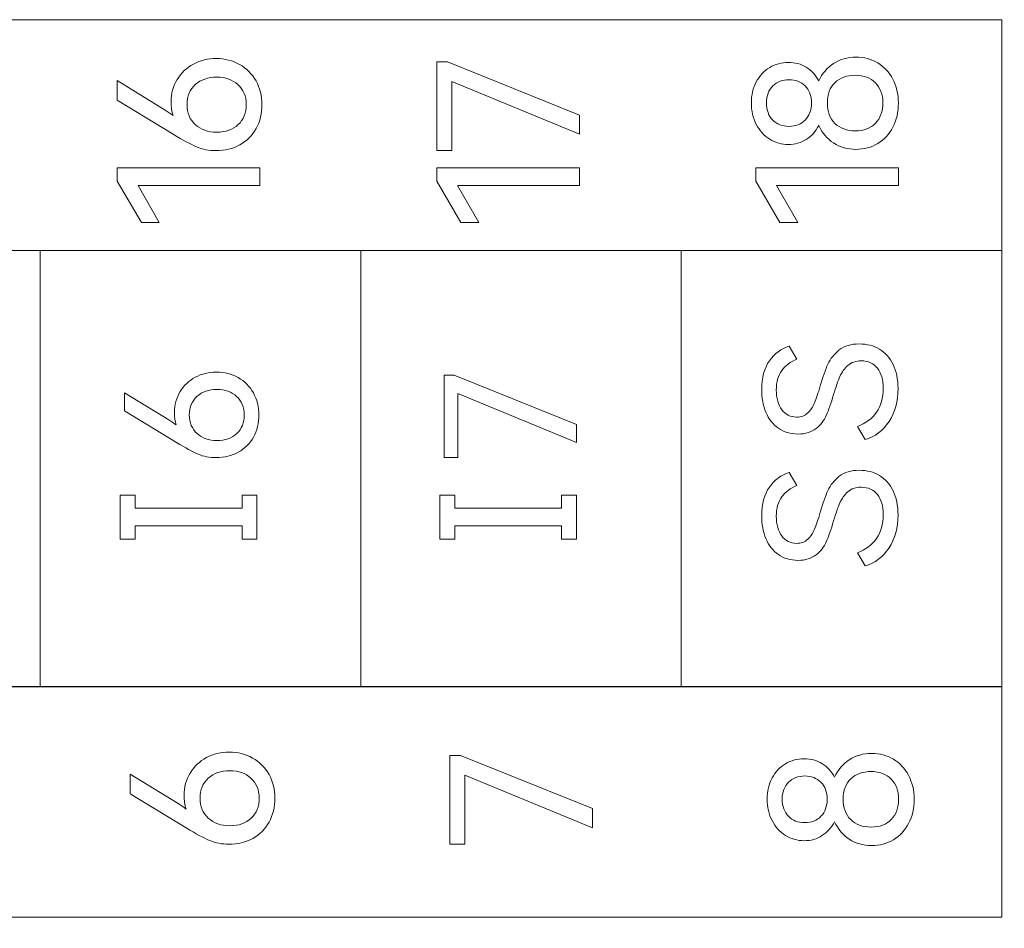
# Model space of a CAD drawing. Header units: millimetres. Extents: x 0 to 427, y 0 to 299.
# Tile 20 of 37: x 160 to 173, y 129 to 140. Entities that reach past the tile are written whole.
import ezdxf

# ---------------------------------------------------------------- set-up
doc = ezdxf.new("R2010")
doc.units = ezdxf.units.MM
doc.header["$LTSCALE"] = 23.1
doc.header["$MEASUREMENT"] = 0
doc.header["$PDSIZE"] = -5
doc.layers.add('IQC尺寸', color=3, linetype='Continuous', lineweight=18)
doc.layers.add('layer 1', color=7, linetype='Continuous')
doc.dimstyles.new('+-0.05', dxfattribs={"dimtxt": 2, "dimasz": 2, "dimexe": 1.25, "dimexo": 0.625, "dimtad": 1, "dimdsep": 46, "dimtxsty": 'Standard', "dimcen": 1.5, "dimdle": 4, "dimadec": 0, "dimazin": 0, "dimtol": 1, "dimtp": 0.05, "dimtm": 0.05, "dimtfac": 1, "dimtmove": 0, "dimatfit": 3, "dimfxl": 1, "dimtolj": 1, "dimarcsym": 0})

# ---------------------------------------------------------------- blocks, each defined once
blk = doc.blocks.new('*D34')
at = {"layer": 'Defpoints', "color": 0}
for p in [(195.984, 164.078), (89.983, 110.187), (195.984, 91.102)]:
    blk.add_point(p, dxfattribs=at)
at = {"layer": 'IQC尺寸', "color": 0, "lineweight": -2}
for p, q in [((195.984, 163.453), (195.984, 89.852)), ((89.983, 109.562), (89.983, 89.852)), ((91.983, 91.102), (193.984, 91.102))]:
    blk.add_line(p, q, dxfattribs=at)
at = {"layer": 'IQC尺寸', "color": 0}
for points in [[(91.983, 91.435), (91.983, 90.768), (89.983, 91.102)], [(193.984, 90.768), (193.984, 91.435), (195.984, 91.102)]]:
    blk.add_solid(points, dxfattribs=at)
at = {"layer": 'IQC尺寸', "color": 0, "insert": (142.984, 92.757), "char_height": 2, "attachment_point": 5}
blk.add_mtext('\\A1;106%%p0.2', dxfattribs=at)

msp = doc.modelspace()

# ---------------------------------------------------------------- linework, layer by layer
at = {"layer": 'layer 1', "lineweight": 9}
for points, knots in [([(135.941, 137.406), (135.941, 137.406), (135.941, 140.338), (135.941, 140.338), (135.941, 140.338), (135.941, 140.338), (172.574, 140.338), (172.574, 140.338), (172.574, 140.338), (172.574, 140.338), (172.574, 137.406), (172.574, 137.406), (172.574, 137.406), (172.574, 137.406), (135.941, 137.406), (135.941, 137.406)], [0, 0, 0, 0, 0.25, 0.25, 0.25, 0.25, 0.5, 0.5, 0.5, 0.5, 0.75, 0.75, 0.75, 0.75, 1, 1, 1, 1]), ([(162.025, 139.292), (162.025, 139.399), (162.051, 139.495), (162.102, 139.579), (162.102, 139.579), (162.152, 139.662), (162.222, 139.729), (162.309, 139.775), (162.309, 139.775), (162.396, 139.822), (162.493, 139.845), (162.598, 139.845), (162.598, 139.845), (162.707, 139.845), (162.805, 139.82), (162.894, 139.77), (162.894, 139.77), (162.983, 139.72), (163.053, 139.649), (163.103, 139.56), (163.103, 139.56), (163.153, 139.471), (163.178, 139.371), (163.178, 139.26), (163.178, 139.26), (163.178, 139.147), (163.154, 139.045), (163.104, 138.956), (163.104, 138.956), (163.055, 138.868), (162.986, 138.798), (162.897, 138.749), (162.897, 138.749), (162.808, 138.7), (162.707, 138.675), (162.593, 138.675), (162.593, 138.675), (162.504, 138.675), (162.422, 138.691), (162.347, 138.723), (162.347, 138.723), (162.272, 138.755), (162.174, 138.808), (162.052, 138.882), (162.052, 138.882), (162.052, 138.882), (161.341, 139.315), (161.341, 139.315), (161.341, 139.315), (161.341, 139.315), (161.341, 139.564), (161.341, 139.564), (161.341, 139.564), (161.341, 139.564), (161.948, 139.191), (161.948, 139.191), (161.948, 139.191), (161.984, 139.169), (162.018, 139.145), (162.05, 139.122), (162.05, 139.122), (162.033, 139.173), (162.025, 139.23), (162.025, 139.292)], [0, 0, 0, 0, 0.0625, 0.0625, 0.0625, 0.0625, 0.125, 0.125, 0.125, 0.125, 0.1875, 0.1875, 0.1875, 0.1875, 0.25, 0.25, 0.25, 0.25, 0.3125, 0.3125, 0.3125, 0.3125, 0.375, 0.375, 0.375, 0.375, 0.4375, 0.4375, 0.4375, 0.4375, 0.5, 0.5, 0.5, 0.5, 0.5625, 0.5625, 0.5625, 0.5625, 0.625, 0.625, 0.625, 0.625, 0.6875, 0.6875, 0.6875, 0.6875, 0.75, 0.75, 0.75, 0.75, 0.8125, 0.8125, 0.8125, 0.8125, 0.875, 0.875, 0.875, 0.875, 0.9375, 0.9375, 0.9375, 0.9375, 1, 1, 1, 1]), ([(165.589, 139.554), (165.589, 139.554), (165.589, 138.677), (165.589, 138.677), (165.589, 138.677), (165.589, 138.677), (165.399, 138.677), (165.399, 138.677), (165.399, 138.677), (165.399, 138.677), (165.399, 139.803), (165.399, 139.803), (165.399, 139.803), (165.399, 139.803), (165.535, 139.803), (165.535, 139.803), (165.535, 139.803), (165.535, 139.803), (167.209, 139.127), (167.209, 139.127), (167.209, 139.127), (167.209, 139.127), (167.209, 138.885), (167.209, 138.885), (167.209, 138.885), (167.209, 138.885), (165.589, 139.554), (165.589, 139.554)], [0, 0, 0, 0, 0.142857, 0.142857, 0.142857, 0.142857, 0.285714, 0.285714, 0.285714, 0.285714, 0.428571, 0.428571, 0.428571, 0.428571, 0.571429, 0.571429, 0.571429, 0.571429, 0.714286, 0.714286, 0.714286, 0.714286, 0.857143, 0.857143, 0.857143, 0.857143, 1, 1, 1, 1]), ([(170.249, 139.561), (170.291, 139.655), (170.354, 139.728), (170.436, 139.782), (170.436, 139.782), (170.519, 139.835), (170.613, 139.862), (170.72, 139.862), (170.72, 139.862), (170.822, 139.862), (170.914, 139.838), (170.996, 139.789), (170.996, 139.789), (171.077, 139.741), (171.141, 139.672), (171.188, 139.584), (171.188, 139.584), (171.235, 139.496), (171.259, 139.395), (171.259, 139.282), (171.259, 139.282), (171.259, 139.165), (171.236, 139.062), (171.189, 138.973), (171.189, 138.973), (171.143, 138.884), (171.079, 138.815), (170.997, 138.766), (170.997, 138.766), (170.915, 138.716), (170.822, 138.691), (170.72, 138.691), (170.72, 138.691), (170.613, 138.691), (170.519, 138.718), (170.436, 138.772), (170.436, 138.772), (170.354, 138.825), (170.291, 138.9), (170.249, 138.995), (170.249, 138.995), (170.209, 138.919), (170.156, 138.86), (170.089, 138.817), (170.089, 138.817), (170.023, 138.775), (169.947, 138.753), (169.863, 138.753), (169.863, 138.753), (169.778, 138.753), (169.699, 138.775), (169.626, 138.82), (169.626, 138.82), (169.554, 138.864), (169.497, 138.927), (169.455, 139.008), (169.455, 139.008), (169.413, 139.088), (169.392, 139.18), (169.392, 139.282), (169.392, 139.282), (169.392, 139.382), (169.413, 139.471), (169.455, 139.55), (169.455, 139.55), (169.497, 139.628), (169.553, 139.688), (169.625, 139.731), (169.625, 139.731), (169.697, 139.774), (169.776, 139.795), (169.863, 139.795), (169.863, 139.795), (169.947, 139.795), (170.023, 139.775), (170.089, 139.734), (170.089, 139.734), (170.156, 139.692), (170.209, 139.635), (170.249, 139.561)], [0, 0, 0, 0, 0.05, 0.05, 0.05, 0.05, 0.1, 0.1, 0.1, 0.1, 0.15, 0.15, 0.15, 0.15, 0.2, 0.2, 0.2, 0.2, 0.25, 0.25, 0.25, 0.25, 0.3, 0.3, 0.3, 0.3, 0.35, 0.35, 0.35, 0.35, 0.4, 0.4, 0.4, 0.4, 0.45, 0.45, 0.45, 0.45, 0.5, 0.5, 0.5, 0.5, 0.55, 0.55, 0.55, 0.55, 0.6, 0.6, 0.6, 0.6, 0.65, 0.65, 0.65, 0.65, 0.7, 0.7, 0.7, 0.7, 0.75, 0.75, 0.75, 0.75, 0.8, 0.8, 0.8, 0.8, 0.85, 0.85, 0.85, 0.85, 0.9, 0.9, 0.9, 0.9, 0.95, 0.95, 0.95, 0.95, 1, 1, 1, 1]), ([(162.978, 139.26), (162.978, 139.366), (162.943, 139.45), (162.874, 139.513), (162.874, 139.513), (162.806, 139.576), (162.716, 139.608), (162.605, 139.608), (162.605, 139.608), (162.493, 139.608), (162.402, 139.577), (162.332, 139.515), (162.332, 139.515), (162.263, 139.453), (162.227, 139.367), (162.227, 139.26), (162.227, 139.26), (162.227, 139.153), (162.262, 139.068), (162.332, 139.005), (162.332, 139.005), (162.402, 138.941), (162.493, 138.91), (162.605, 138.91), (162.605, 138.91), (162.717, 138.91), (162.808, 138.942), (162.876, 139.005), (162.876, 139.005), (162.944, 139.068), (162.978, 139.153), (162.978, 139.26)], [0, 0, 0, 0, 0.125, 0.125, 0.125, 0.125, 0.25, 0.25, 0.25, 0.25, 0.375, 0.375, 0.375, 0.375, 0.5, 0.5, 0.5, 0.5, 0.625, 0.625, 0.625, 0.625, 0.75, 0.75, 0.75, 0.75, 0.875, 0.875, 0.875, 0.875, 1, 1, 1, 1]), ([(169.584, 139.282), (169.584, 139.189), (169.611, 139.117), (169.663, 139.063), (169.663, 139.063), (169.716, 139.01), (169.785, 138.983), (169.871, 138.983), (169.871, 138.983), (169.955, 138.983), (170.023, 139.01), (170.076, 139.063), (170.076, 139.063), (170.128, 139.117), (170.155, 139.189), (170.155, 139.282), (170.155, 139.282), (170.155, 139.372), (170.128, 139.444), (170.075, 139.497), (170.075, 139.497), (170.021, 139.549), (169.953, 139.576), (169.871, 139.576), (169.871, 139.576), (169.787, 139.576), (169.718, 139.549), (169.665, 139.497), (169.665, 139.497), (169.611, 139.444), (169.584, 139.372), (169.584, 139.282)], [0, 0, 0, 0, 0.125, 0.125, 0.125, 0.125, 0.25, 0.25, 0.25, 0.25, 0.375, 0.375, 0.375, 0.375, 0.5, 0.5, 0.5, 0.5, 0.625, 0.625, 0.625, 0.625, 0.75, 0.75, 0.75, 0.75, 0.875, 0.875, 0.875, 0.875, 1, 1, 1, 1]), ([(171.061, 139.282), (171.061, 139.387), (171.03, 139.472), (170.967, 139.536), (170.967, 139.536), (170.905, 139.6), (170.82, 139.632), (170.713, 139.632), (170.713, 139.632), (170.604, 139.632), (170.518, 139.601), (170.454, 139.538), (170.454, 139.538), (170.389, 139.476), (170.357, 139.39), (170.357, 139.282), (170.357, 139.282), (170.357, 139.171), (170.389, 139.085), (170.454, 139.021), (170.454, 139.021), (170.518, 138.958), (170.604, 138.926), (170.713, 138.926), (170.713, 138.926), (170.822, 138.926), (170.907, 138.958), (170.968, 139.022), (170.968, 139.022), (171.03, 139.087), (171.061, 139.173), (171.061, 139.282)], [0, 0, 0, 0, 0.125, 0.125, 0.125, 0.125, 0.25, 0.25, 0.25, 0.25, 0.375, 0.375, 0.375, 0.375, 0.5, 0.5, 0.5, 0.5, 0.625, 0.625, 0.625, 0.625, 0.75, 0.75, 0.75, 0.75, 0.875, 0.875, 0.875, 0.875, 1, 1, 1, 1]), ([(161.874, 137.761), (161.874, 137.761), (161.647, 137.761), (161.647, 137.761), (161.647, 137.761), (161.647, 137.761), (161.341, 138.287), (161.341, 138.287), (161.341, 138.287), (161.341, 138.287), (161.341, 138.455), (161.341, 138.455), (161.341, 138.455), (161.341, 138.455), (163.151, 138.455), (163.151, 138.455), (163.151, 138.455), (163.151, 138.455), (163.151, 138.233), (163.151, 138.233), (163.151, 138.233), (163.151, 138.233), (161.605, 138.233), (161.605, 138.233), (161.605, 138.233), (161.605, 138.233), (161.874, 137.761), (161.874, 137.761)], [0, 0, 0, 0, 0.142857, 0.142857, 0.142857, 0.142857, 0.285714, 0.285714, 0.285714, 0.285714, 0.428571, 0.428571, 0.428571, 0.428571, 0.571429, 0.571429, 0.571429, 0.571429, 0.714286, 0.714286, 0.714286, 0.714286, 0.857143, 0.857143, 0.857143, 0.857143, 1, 1, 1, 1]), ([(165.932, 137.761), (165.932, 137.761), (165.705, 137.761), (165.705, 137.761), (165.705, 137.761), (165.705, 137.761), (165.399, 138.287), (165.399, 138.287), (165.399, 138.287), (165.399, 138.287), (165.399, 138.455), (165.399, 138.455), (165.399, 138.455), (165.399, 138.455), (167.209, 138.455), (167.209, 138.455), (167.209, 138.455), (167.209, 138.455), (167.209, 138.233), (167.209, 138.233), (167.209, 138.233), (167.209, 138.233), (165.663, 138.233), (165.663, 138.233), (165.663, 138.233), (165.663, 138.233), (165.932, 137.761), (165.932, 137.761)], [0, 0, 0, 0, 0.142857, 0.142857, 0.142857, 0.142857, 0.285714, 0.285714, 0.285714, 0.285714, 0.428571, 0.428571, 0.428571, 0.428571, 0.571429, 0.571429, 0.571429, 0.571429, 0.714286, 0.714286, 0.714286, 0.714286, 0.857143, 0.857143, 0.857143, 0.857143, 1, 1, 1, 1]), ([(169.982, 137.761), (169.982, 137.761), (169.755, 137.761), (169.755, 137.761), (169.755, 137.761), (169.755, 137.761), (169.449, 138.287), (169.449, 138.287), (169.449, 138.287), (169.449, 138.287), (169.449, 138.455), (169.449, 138.455), (169.449, 138.455), (169.449, 138.455), (171.259, 138.455), (171.259, 138.455), (171.259, 138.455), (171.259, 138.455), (171.259, 138.233), (171.259, 138.233), (171.259, 138.233), (171.259, 138.233), (169.713, 138.233), (169.713, 138.233), (169.713, 138.233), (169.713, 138.233), (169.982, 137.761), (169.982, 137.761)], [0, 0, 0, 0, 0.142857, 0.142857, 0.142857, 0.142857, 0.285714, 0.285714, 0.285714, 0.285714, 0.428571, 0.428571, 0.428571, 0.428571, 0.571429, 0.571429, 0.571429, 0.571429, 0.714286, 0.714286, 0.714286, 0.714286, 0.857143, 0.857143, 0.857143, 0.857143, 1, 1, 1, 1]), ([(172.574, 137.406), (172.574, 137.406), (168.503, 137.406), (168.503, 137.406), (168.503, 137.406), (168.503, 137.406), (164.433, 137.406), (164.433, 137.406), (164.433, 137.406), (164.433, 137.406), (160.363, 137.406), (160.363, 137.406), (160.363, 137.406), (160.363, 137.406), (156.292, 137.406), (156.292, 137.406), (156.292, 137.406), (156.292, 137.406), (152.222, 137.406), (152.222, 137.406), (152.222, 137.406), (152.222, 137.406), (148.152, 137.406), (148.152, 137.406), (148.152, 137.406), (148.152, 137.406), (144.081, 137.406), (144.081, 137.406), (144.081, 137.406), (144.081, 137.406), (140.011, 137.406), (140.011, 137.406), (140.011, 137.406), (140.011, 137.406), (135.941, 137.406), (135.941, 137.406)], [0, 0, 0, 0, 0.111111, 0.111111, 0.111111, 0.111111, 0.222222, 0.222222, 0.222222, 0.222222, 0.333333, 0.333333, 0.333333, 0.333333, 0.444444, 0.444444, 0.444444, 0.444444, 0.555556, 0.555556, 0.555556, 0.555556, 0.666667, 0.666667, 0.666667, 0.666667, 0.777778, 0.777778, 0.777778, 0.777778, 0.888889, 0.888889, 0.888889, 0.888889, 1, 1, 1, 1]), ([(170.763, 136.219), (170.86, 136.219), (170.945, 136.197), (171.019, 136.153), (171.019, 136.153), (171.093, 136.108), (171.151, 136.043), (171.192, 135.958), (171.192, 135.958), (171.234, 135.872), (171.254, 135.77), (171.254, 135.653), (171.254, 135.653), (171.254, 135.489), (171.216, 135.349), (171.14, 135.233), (171.14, 135.233), (171.063, 135.117), (170.961, 135.041), (170.835, 135.004), (170.835, 135.004), (170.835, 135.004), (170.738, 135.169), (170.738, 135.169), (170.738, 135.169), (170.844, 135.21), (170.925, 135.271), (170.981, 135.352), (170.981, 135.352), (171.038, 135.433), (171.066, 135.534), (171.066, 135.655), (171.066, 135.655), (171.066, 135.765), (171.042, 135.851), (170.993, 135.912), (170.993, 135.912), (170.944, 135.973), (170.876, 136.004), (170.789, 136.004), (170.789, 136.004), (170.718, 136.004), (170.661, 135.985), (170.618, 135.946), (170.618, 135.946), (170.574, 135.908), (170.54, 135.861), (170.516, 135.805), (170.516, 135.805), (170.491, 135.749), (170.465, 135.673), (170.436, 135.575), (170.436, 135.575), (170.403, 135.466), (170.373, 135.379), (170.344, 135.312), (170.344, 135.312), (170.315, 135.246), (170.271, 135.19), (170.213, 135.144), (170.213, 135.144), (170.155, 135.098), (170.079, 135.075), (169.984, 135.075), (169.984, 135.075), (169.887, 135.075), (169.805, 135.099), (169.735, 135.148), (169.735, 135.148), (169.665, 135.197), (169.613, 135.265), (169.577, 135.351), (169.577, 135.351), (169.541, 135.438), (169.523, 135.534), (169.523, 135.641), (169.523, 135.641), (169.523, 135.791), (169.556, 135.912), (169.621, 136.005), (169.621, 136.005), (169.687, 136.097), (169.771, 136.16), (169.871, 136.192), (169.871, 136.192), (169.871, 136.192), (169.968, 136.027), (169.968, 136.027), (169.968, 136.027), (169.887, 135.991), (169.823, 135.943), (169.777, 135.881), (169.777, 135.881), (169.732, 135.819), (169.709, 135.737), (169.709, 135.634), (169.709, 135.634), (169.709, 135.53), (169.732, 135.447), (169.779, 135.384), (169.779, 135.384), (169.825, 135.322), (169.887, 135.29), (169.965, 135.29), (169.965, 135.29), (170.024, 135.29), (170.071, 135.308), (170.108, 135.342), (170.108, 135.342), (170.144, 135.376), (170.173, 135.42), (170.195, 135.472), (170.195, 135.472), (170.216, 135.524), (170.24, 135.595), (170.266, 135.685), (170.266, 135.685), (170.299, 135.8), (170.332, 135.892), (170.364, 135.962), (170.364, 135.962), (170.397, 136.033), (170.445, 136.093), (170.509, 136.144), (170.509, 136.144), (170.573, 136.194), (170.658, 136.219), (170.763, 136.219)], [0, 0, 0, 0, 0.03125, 0.03125, 0.03125, 0.03125, 0.0625, 0.0625, 0.0625, 0.0625, 0.09375, 0.09375, 0.09375, 0.09375, 0.125, 0.125, 0.125, 0.125, 0.15625, 0.15625, 0.15625, 0.15625, 0.1875, 0.1875, 0.1875, 0.1875, 0.21875, 0.21875, 0.21875, 0.21875, 0.25, 0.25, 0.25, 0.25, 0.28125, 0.28125, 0.28125, 0.28125, 0.3125, 0.3125, 0.3125, 0.3125, 0.34375, 0.34375, 0.34375, 0.34375, 0.375, 0.375, 0.375, 0.375, 0.40625, 0.40625, 0.40625, 0.40625, 0.4375, 0.4375, 0.4375, 0.4375, 0.46875, 0.46875, 0.46875, 0.46875, 0.5, 0.5, 0.5, 0.5, 0.53125, 0.53125, 0.53125, 0.53125, 0.5625, 0.5625, 0.5625, 0.5625, 0.59375, 0.59375, 0.59375, 0.59375, 0.625, 0.625, 0.625, 0.625, 0.65625, 0.65625, 0.65625, 0.65625, 0.6875, 0.6875, 0.6875, 0.6875, 0.71875, 0.71875, 0.71875, 0.71875, 0.75, 0.75, 0.75, 0.75, 0.78125, 0.78125, 0.78125, 0.78125, 0.8125, 0.8125, 0.8125, 0.8125, 0.84375, 0.84375, 0.84375, 0.84375, 0.875, 0.875, 0.875, 0.875, 0.90625, 0.90625, 0.90625, 0.90625, 0.9375, 0.9375, 0.9375, 0.9375, 0.96875, 0.96875, 0.96875, 0.96875, 1, 1, 1, 1]), ([(162.068, 135.348), (162.068, 135.447), (162.092, 135.536), (162.139, 135.614), (162.139, 135.614), (162.187, 135.692), (162.251, 135.753), (162.332, 135.796), (162.332, 135.796), (162.413, 135.84), (162.502, 135.861), (162.6, 135.861), (162.6, 135.861), (162.701, 135.861), (162.793, 135.838), (162.875, 135.792), (162.875, 135.792), (162.958, 135.745), (163.023, 135.68), (163.069, 135.597), (163.069, 135.597), (163.116, 135.513), (163.139, 135.42), (163.139, 135.318), (163.139, 135.318), (163.139, 135.213), (163.116, 135.119), (163.07, 135.036), (163.07, 135.036), (163.025, 134.953), (162.96, 134.889), (162.878, 134.843), (162.878, 134.843), (162.795, 134.798), (162.701, 134.775), (162.596, 134.775), (162.596, 134.775), (162.513, 134.775), (162.437, 134.789), (162.368, 134.819), (162.368, 134.819), (162.298, 134.849), (162.207, 134.898), (162.094, 134.967), (162.094, 134.967), (162.094, 134.967), (161.433, 135.368), (161.433, 135.368), (161.433, 135.368), (161.433, 135.368), (161.433, 135.6), (161.433, 135.6), (161.433, 135.6), (161.433, 135.6), (161.997, 135.254), (161.997, 135.254), (161.997, 135.254), (162.031, 135.232), (162.062, 135.211), (162.091, 135.19), (162.091, 135.19), (162.076, 135.237), (162.068, 135.29), (162.068, 135.348)], [0, 0, 0, 0, 0.0625, 0.0625, 0.0625, 0.0625, 0.125, 0.125, 0.125, 0.125, 0.1875, 0.1875, 0.1875, 0.1875, 0.25, 0.25, 0.25, 0.25, 0.3125, 0.3125, 0.3125, 0.3125, 0.375, 0.375, 0.375, 0.375, 0.4375, 0.4375, 0.4375, 0.4375, 0.5, 0.5, 0.5, 0.5, 0.5625, 0.5625, 0.5625, 0.5625, 0.625, 0.625, 0.625, 0.625, 0.6875, 0.6875, 0.6875, 0.6875, 0.75, 0.75, 0.75, 0.75, 0.8125, 0.8125, 0.8125, 0.8125, 0.875, 0.875, 0.875, 0.875, 0.9375, 0.9375, 0.9375, 0.9375, 1, 1, 1, 1]), ([(165.667, 135.591), (165.667, 135.591), (165.667, 134.777), (165.667, 134.777), (165.667, 134.777), (165.667, 134.777), (165.491, 134.777), (165.491, 134.777), (165.491, 134.777), (165.491, 134.777), (165.491, 135.823), (165.491, 135.823), (165.491, 135.823), (165.491, 135.823), (165.617, 135.823), (165.617, 135.823), (165.617, 135.823), (165.617, 135.823), (167.171, 135.194), (167.171, 135.194), (167.171, 135.194), (167.171, 135.194), (167.171, 134.969), (167.171, 134.969), (167.171, 134.969), (167.171, 134.969), (165.667, 135.591), (165.667, 135.591)], [0, 0, 0, 0, 0.142857, 0.142857, 0.142857, 0.142857, 0.285714, 0.285714, 0.285714, 0.285714, 0.428571, 0.428571, 0.428571, 0.428571, 0.571429, 0.571429, 0.571429, 0.571429, 0.714286, 0.714286, 0.714286, 0.714286, 0.857143, 0.857143, 0.857143, 0.857143, 1, 1, 1, 1]), ([(162.953, 135.318), (162.953, 135.416), (162.921, 135.494), (162.857, 135.553), (162.857, 135.553), (162.793, 135.612), (162.71, 135.641), (162.607, 135.641), (162.607, 135.641), (162.503, 135.641), (162.419, 135.612), (162.354, 135.554), (162.354, 135.554), (162.289, 135.496), (162.256, 135.417), (162.256, 135.318), (162.256, 135.318), (162.256, 135.219), (162.289, 135.14), (162.354, 135.081), (162.354, 135.081), (162.419, 135.022), (162.503, 134.992), (162.607, 134.992), (162.607, 134.992), (162.711, 134.992), (162.795, 135.022), (162.858, 135.081), (162.858, 135.081), (162.922, 135.14), (162.953, 135.219), (162.953, 135.318)], [0, 0, 0, 0, 0.125, 0.125, 0.125, 0.125, 0.25, 0.25, 0.25, 0.25, 0.375, 0.375, 0.375, 0.375, 0.5, 0.5, 0.5, 0.5, 0.625, 0.625, 0.625, 0.625, 0.75, 0.75, 0.75, 0.75, 0.875, 0.875, 0.875, 0.875, 1, 1, 1, 1]), ([(170.763, 134.614), (170.86, 134.614), (170.945, 134.592), (171.019, 134.548), (171.019, 134.548), (171.093, 134.504), (171.151, 134.439), (171.192, 134.353), (171.192, 134.353), (171.234, 134.267), (171.254, 134.166), (171.254, 134.048), (171.254, 134.048), (171.254, 133.884), (171.216, 133.745), (171.14, 133.628), (171.14, 133.628), (171.063, 133.512), (170.961, 133.436), (170.835, 133.399), (170.835, 133.399), (170.835, 133.399), (170.738, 133.564), (170.738, 133.564), (170.738, 133.564), (170.844, 133.605), (170.925, 133.667), (170.981, 133.748), (170.981, 133.748), (171.038, 133.829), (171.066, 133.93), (171.066, 134.05), (171.066, 134.05), (171.066, 134.16), (171.042, 134.246), (170.993, 134.307), (170.993, 134.307), (170.944, 134.368), (170.876, 134.399), (170.789, 134.399), (170.789, 134.399), (170.718, 134.399), (170.661, 134.38), (170.618, 134.341), (170.618, 134.341), (170.574, 134.303), (170.54, 134.256), (170.516, 134.2), (170.516, 134.2), (170.491, 134.145), (170.465, 134.068), (170.436, 133.97), (170.436, 133.97), (170.403, 133.861), (170.373, 133.774), (170.344, 133.707), (170.344, 133.707), (170.315, 133.641), (170.271, 133.585), (170.213, 133.539), (170.213, 133.539), (170.155, 133.493), (170.079, 133.47), (169.984, 133.47), (169.984, 133.47), (169.887, 133.47), (169.805, 133.495), (169.735, 133.543), (169.735, 133.543), (169.665, 133.592), (169.613, 133.66), (169.577, 133.746), (169.577, 133.746), (169.541, 133.833), (169.523, 133.93), (169.523, 134.037), (169.523, 134.037), (169.523, 134.186), (169.556, 134.307), (169.621, 134.4), (169.621, 134.4), (169.687, 134.492), (169.771, 134.555), (169.871, 134.587), (169.871, 134.587), (169.871, 134.587), (169.968, 134.422), (169.968, 134.422), (169.968, 134.422), (169.887, 134.387), (169.823, 134.338), (169.777, 134.276), (169.777, 134.276), (169.732, 134.214), (169.709, 134.132), (169.709, 134.03), (169.709, 134.03), (169.709, 133.926), (169.732, 133.842), (169.779, 133.78), (169.779, 133.78), (169.825, 133.717), (169.887, 133.686), (169.965, 133.686), (169.965, 133.686), (170.024, 133.686), (170.071, 133.703), (170.108, 133.737), (170.108, 133.737), (170.144, 133.772), (170.173, 133.815), (170.195, 133.867), (170.195, 133.867), (170.216, 133.919), (170.24, 133.99), (170.266, 134.08), (170.266, 134.08), (170.299, 134.195), (170.332, 134.287), (170.364, 134.358), (170.364, 134.358), (170.397, 134.428), (170.445, 134.488), (170.509, 134.539), (170.509, 134.539), (170.573, 134.589), (170.658, 134.614), (170.763, 134.614)], [0, 0, 0, 0, 0.03125, 0.03125, 0.03125, 0.03125, 0.0625, 0.0625, 0.0625, 0.0625, 0.09375, 0.09375, 0.09375, 0.09375, 0.125, 0.125, 0.125, 0.125, 0.15625, 0.15625, 0.15625, 0.15625, 0.1875, 0.1875, 0.1875, 0.1875, 0.21875, 0.21875, 0.21875, 0.21875, 0.25, 0.25, 0.25, 0.25, 0.28125, 0.28125, 0.28125, 0.28125, 0.3125, 0.3125, 0.3125, 0.3125, 0.34375, 0.34375, 0.34375, 0.34375, 0.375, 0.375, 0.375, 0.375, 0.40625, 0.40625, 0.40625, 0.40625, 0.4375, 0.4375, 0.4375, 0.4375, 0.46875, 0.46875, 0.46875, 0.46875, 0.5, 0.5, 0.5, 0.5, 0.53125, 0.53125, 0.53125, 0.53125, 0.5625, 0.5625, 0.5625, 0.5625, 0.59375, 0.59375, 0.59375, 0.59375, 0.625, 0.625, 0.625, 0.625, 0.65625, 0.65625, 0.65625, 0.65625, 0.6875, 0.6875, 0.6875, 0.6875, 0.71875, 0.71875, 0.71875, 0.71875, 0.75, 0.75, 0.75, 0.75, 0.78125, 0.78125, 0.78125, 0.78125, 0.8125, 0.8125, 0.8125, 0.8125, 0.84375, 0.84375, 0.84375, 0.84375, 0.875, 0.875, 0.875, 0.875, 0.90625, 0.90625, 0.90625, 0.90625, 0.9375, 0.9375, 0.9375, 0.9375, 0.96875, 0.96875, 0.96875, 0.96875, 1, 1, 1, 1]), ([(161.569, 134.298), (161.569, 134.298), (161.569, 134.131), (161.569, 134.131), (161.569, 134.131), (161.569, 134.131), (162.925, 134.131), (162.925, 134.131), (162.925, 134.131), (162.925, 134.131), (162.925, 134.298), (162.925, 134.298), (162.925, 134.298), (162.925, 134.298), (163.114, 134.298), (163.114, 134.298), (163.114, 134.298), (163.114, 134.298), (163.114, 133.74), (163.114, 133.74), (163.114, 133.74), (163.114, 133.74), (162.925, 133.74), (162.925, 133.74), (162.925, 133.74), (162.925, 133.74), (162.925, 133.907), (162.925, 133.907), (162.925, 133.907), (162.925, 133.907), (161.569, 133.907), (161.569, 133.907), (161.569, 133.907), (161.569, 133.907), (161.569, 133.74), (161.569, 133.74), (161.569, 133.74), (161.569, 133.74), (161.38, 133.74), (161.38, 133.74), (161.38, 133.74), (161.38, 133.74), (161.38, 134.298), (161.38, 134.298), (161.38, 134.298), (161.38, 134.298), (161.569, 134.298), (161.569, 134.298)], [0, 0, 0, 0, 0.083333, 0.083333, 0.083333, 0.083333, 0.166667, 0.166667, 0.166667, 0.166667, 0.25, 0.25, 0.25, 0.25, 0.333333, 0.333333, 0.333333, 0.333333, 0.416667, 0.416667, 0.416667, 0.416667, 0.5, 0.5, 0.5, 0.5, 0.583333, 0.583333, 0.583333, 0.583333, 0.666667, 0.666667, 0.666667, 0.666667, 0.75, 0.75, 0.75, 0.75, 0.833333, 0.833333, 0.833333, 0.833333, 0.916667, 0.916667, 0.916667, 0.916667, 1, 1, 1, 1]), ([(165.626, 134.298), (165.626, 134.298), (165.626, 134.131), (165.626, 134.131), (165.626, 134.131), (165.626, 134.131), (166.982, 134.131), (166.982, 134.131), (166.982, 134.131), (166.982, 134.131), (166.982, 134.298), (166.982, 134.298), (166.982, 134.298), (166.982, 134.298), (167.171, 134.298), (167.171, 134.298), (167.171, 134.298), (167.171, 134.298), (167.171, 133.74), (167.171, 133.74), (167.171, 133.74), (167.171, 133.74), (166.982, 133.74), (166.982, 133.74), (166.982, 133.74), (166.982, 133.74), (166.982, 133.907), (166.982, 133.907), (166.982, 133.907), (166.982, 133.907), (165.626, 133.907), (165.626, 133.907), (165.626, 133.907), (165.626, 133.907), (165.626, 133.74), (165.626, 133.74), (165.626, 133.74), (165.626, 133.74), (165.437, 133.74), (165.437, 133.74), (165.437, 133.74), (165.437, 133.74), (165.437, 134.298), (165.437, 134.298), (165.437, 134.298), (165.437, 134.298), (165.626, 134.298), (165.626, 134.298)], [0, 0, 0, 0, 0.083333, 0.083333, 0.083333, 0.083333, 0.166667, 0.166667, 0.166667, 0.166667, 0.25, 0.25, 0.25, 0.25, 0.333333, 0.333333, 0.333333, 0.333333, 0.416667, 0.416667, 0.416667, 0.416667, 0.5, 0.5, 0.5, 0.5, 0.583333, 0.583333, 0.583333, 0.583333, 0.666667, 0.666667, 0.666667, 0.666667, 0.75, 0.75, 0.75, 0.75, 0.833333, 0.833333, 0.833333, 0.833333, 0.916667, 0.916667, 0.916667, 0.916667, 1, 1, 1, 1]), ([(135.941, 128.937), (135.941, 128.937), (135.941, 131.869), (135.941, 131.869), (135.941, 131.869), (135.941, 131.869), (172.574, 131.869), (172.574, 131.869), (172.574, 131.869), (172.574, 131.869), (172.574, 128.937), (172.574, 128.937), (172.574, 128.937), (172.574, 128.937), (135.941, 128.937), (135.941, 128.937)], [0, 0, 0, 0, 0.25, 0.25, 0.25, 0.25, 0.5, 0.5, 0.5, 0.5, 0.75, 0.75, 0.75, 0.75, 1, 1, 1, 1]), ([(172.574, 131.862), (172.574, 131.862), (168.503, 131.862), (168.503, 131.862), (168.503, 131.862), (168.503, 131.862), (164.433, 131.862), (164.433, 131.862), (164.433, 131.862), (164.433, 131.862), (160.363, 131.862), (160.363, 131.862), (160.363, 131.862), (160.363, 131.862), (156.292, 131.862), (156.292, 131.862), (156.292, 131.862), (156.292, 131.862), (152.222, 131.862), (152.222, 131.862), (152.222, 131.862), (152.222, 131.862), (148.152, 131.862), (148.152, 131.862), (148.152, 131.862), (148.152, 131.862), (144.081, 131.862), (144.081, 131.862), (144.081, 131.862), (144.081, 131.862), (140.011, 131.862), (140.011, 131.862), (140.011, 131.862), (140.011, 131.862), (135.941, 131.862), (135.941, 131.862)], [0, 0, 0, 0, 0.111111, 0.111111, 0.111111, 0.111111, 0.222222, 0.222222, 0.222222, 0.222222, 0.333333, 0.333333, 0.333333, 0.333333, 0.444444, 0.444444, 0.444444, 0.444444, 0.555556, 0.555556, 0.555556, 0.555556, 0.666667, 0.666667, 0.666667, 0.666667, 0.777778, 0.777778, 0.777778, 0.777778, 0.888889, 0.888889, 0.888889, 0.888889, 1, 1, 1, 1]), ([(162.19, 130.481), (162.19, 130.588), (162.215, 130.684), (162.266, 130.768), (162.266, 130.768), (162.317, 130.852), (162.387, 130.917), (162.474, 130.964), (162.474, 130.964), (162.561, 131.011), (162.657, 131.034), (162.763, 131.034), (162.763, 131.034), (162.871, 131.034), (162.97, 131.009), (163.059, 130.959), (163.059, 130.959), (163.148, 130.909), (163.217, 130.839), (163.268, 130.749), (163.268, 130.749), (163.318, 130.659), (163.343, 130.559), (163.343, 130.449), (163.343, 130.449), (163.343, 130.336), (163.318, 130.234), (163.269, 130.145), (163.269, 130.145), (163.22, 130.056), (163.15, 129.987), (163.062, 129.938), (163.062, 129.938), (162.973, 129.889), (162.871, 129.864), (162.758, 129.864), (162.758, 129.864), (162.669, 129.864), (162.587, 129.88), (162.512, 129.912), (162.512, 129.912), (162.437, 129.944), (162.339, 129.997), (162.217, 130.071), (162.217, 130.071), (162.217, 130.071), (161.506, 130.503), (161.506, 130.503), (161.506, 130.503), (161.506, 130.503), (161.506, 130.753), (161.506, 130.753), (161.506, 130.753), (161.506, 130.753), (162.113, 130.38), (162.113, 130.38), (162.113, 130.38), (162.149, 130.357), (162.183, 130.334), (162.214, 130.311), (162.214, 130.311), (162.198, 130.362), (162.19, 130.419), (162.19, 130.481)], [0, 0, 0, 0, 0.0625, 0.0625, 0.0625, 0.0625, 0.125, 0.125, 0.125, 0.125, 0.1875, 0.1875, 0.1875, 0.1875, 0.25, 0.25, 0.25, 0.25, 0.3125, 0.3125, 0.3125, 0.3125, 0.375, 0.375, 0.375, 0.375, 0.4375, 0.4375, 0.4375, 0.4375, 0.5, 0.5, 0.5, 0.5, 0.5625, 0.5625, 0.5625, 0.5625, 0.625, 0.625, 0.625, 0.625, 0.6875, 0.6875, 0.6875, 0.6875, 0.75, 0.75, 0.75, 0.75, 0.8125, 0.8125, 0.8125, 0.8125, 0.875, 0.875, 0.875, 0.875, 0.9375, 0.9375, 0.9375, 0.9375, 1, 1, 1, 1]), ([(170.449, 130.716), (170.491, 130.81), (170.554, 130.883), (170.636, 130.937), (170.636, 130.937), (170.719, 130.99), (170.813, 131.017), (170.92, 131.017), (170.92, 131.017), (171.022, 131.017), (171.114, 130.993), (171.196, 130.944), (171.196, 130.944), (171.277, 130.896), (171.341, 130.827), (171.388, 130.739), (171.388, 130.739), (171.435, 130.651), (171.459, 130.55), (171.459, 130.437), (171.459, 130.437), (171.459, 130.32), (171.436, 130.217), (171.389, 130.128), (171.389, 130.128), (171.343, 130.039), (171.279, 129.97), (171.197, 129.921), (171.197, 129.921), (171.115, 129.871), (171.022, 129.847), (170.92, 129.847), (170.92, 129.847), (170.813, 129.847), (170.719, 129.873), (170.636, 129.927), (170.636, 129.927), (170.554, 129.98), (170.491, 130.055), (170.449, 130.15), (170.449, 130.15), (170.409, 130.075), (170.356, 130.015), (170.289, 129.973), (170.289, 129.973), (170.223, 129.93), (170.147, 129.908), (170.063, 129.908), (170.063, 129.908), (169.978, 129.908), (169.899, 129.931), (169.826, 129.975), (169.826, 129.975), (169.754, 130.019), (169.697, 130.082), (169.655, 130.163), (169.655, 130.163), (169.613, 130.243), (169.592, 130.335), (169.592, 130.437), (169.592, 130.437), (169.592, 130.537), (169.613, 130.627), (169.655, 130.705), (169.655, 130.705), (169.697, 130.783), (169.753, 130.843), (169.825, 130.886), (169.825, 130.886), (169.897, 130.929), (169.976, 130.95), (170.063, 130.95), (170.063, 130.95), (170.147, 130.95), (170.223, 130.93), (170.289, 130.889), (170.289, 130.889), (170.356, 130.848), (170.409, 130.79), (170.449, 130.716)], [0, 0, 0, 0, 0.05, 0.05, 0.05, 0.05, 0.1, 0.1, 0.1, 0.1, 0.15, 0.15, 0.15, 0.15, 0.2, 0.2, 0.2, 0.2, 0.25, 0.25, 0.25, 0.25, 0.3, 0.3, 0.3, 0.3, 0.35, 0.35, 0.35, 0.35, 0.4, 0.4, 0.4, 0.4, 0.45, 0.45, 0.45, 0.45, 0.5, 0.5, 0.5, 0.5, 0.55, 0.55, 0.55, 0.55, 0.6, 0.6, 0.6, 0.6, 0.65, 0.65, 0.65, 0.65, 0.7, 0.7, 0.7, 0.7, 0.75, 0.75, 0.75, 0.75, 0.8, 0.8, 0.8, 0.8, 0.85, 0.85, 0.85, 0.85, 0.9, 0.9, 0.9, 0.9, 0.95, 0.95, 0.95, 0.95, 1, 1, 1, 1]), ([(165.754, 130.743), (165.754, 130.743), (165.754, 129.866), (165.754, 129.866), (165.754, 129.866), (165.754, 129.866), (165.564, 129.866), (165.564, 129.866), (165.564, 129.866), (165.564, 129.866), (165.564, 130.992), (165.564, 130.992), (165.564, 130.992), (165.564, 130.992), (165.699, 130.992), (165.699, 130.992), (165.699, 130.992), (165.699, 130.992), (167.374, 130.316), (167.374, 130.316), (167.374, 130.316), (167.374, 130.316), (167.374, 130.074), (167.374, 130.074), (167.374, 130.074), (167.374, 130.074), (165.754, 130.743), (165.754, 130.743)], [0, 0, 0, 0, 0.142857, 0.142857, 0.142857, 0.142857, 0.285714, 0.285714, 0.285714, 0.285714, 0.428571, 0.428571, 0.428571, 0.428571, 0.571429, 0.571429, 0.571429, 0.571429, 0.714286, 0.714286, 0.714286, 0.714286, 0.857143, 0.857143, 0.857143, 0.857143, 1, 1, 1, 1]), ([(163.143, 130.449), (163.143, 130.554), (163.108, 130.639), (163.039, 130.702), (163.039, 130.702), (162.97, 130.766), (162.88, 130.797), (162.77, 130.797), (162.77, 130.797), (162.658, 130.797), (162.567, 130.766), (162.497, 130.703), (162.497, 130.703), (162.427, 130.641), (162.392, 130.556), (162.392, 130.449), (162.392, 130.449), (162.392, 130.342), (162.427, 130.257), (162.497, 130.194), (162.497, 130.194), (162.567, 130.13), (162.658, 130.098), (162.77, 130.098), (162.77, 130.098), (162.882, 130.098), (162.972, 130.13), (163.041, 130.194), (163.041, 130.194), (163.109, 130.257), (163.143, 130.342), (163.143, 130.449)], [0, 0, 0, 0, 0.125, 0.125, 0.125, 0.125, 0.25, 0.25, 0.25, 0.25, 0.375, 0.375, 0.375, 0.375, 0.5, 0.5, 0.5, 0.5, 0.625, 0.625, 0.625, 0.625, 0.75, 0.75, 0.75, 0.75, 0.875, 0.875, 0.875, 0.875, 1, 1, 1, 1]), ([(171.261, 130.437), (171.261, 130.542), (171.23, 130.627), (171.167, 130.691), (171.167, 130.691), (171.105, 130.755), (171.02, 130.787), (170.913, 130.787), (170.913, 130.787), (170.804, 130.787), (170.718, 130.756), (170.654, 130.694), (170.654, 130.694), (170.589, 130.631), (170.557, 130.545), (170.557, 130.437), (170.557, 130.437), (170.557, 130.326), (170.589, 130.24), (170.654, 130.176), (170.654, 130.176), (170.718, 130.113), (170.804, 130.081), (170.913, 130.081), (170.913, 130.081), (171.022, 130.081), (171.107, 130.113), (171.168, 130.177), (171.168, 130.177), (171.23, 130.242), (171.261, 130.328), (171.261, 130.437)], [0, 0, 0, 0, 0.125, 0.125, 0.125, 0.125, 0.25, 0.25, 0.25, 0.25, 0.375, 0.375, 0.375, 0.375, 0.5, 0.5, 0.5, 0.5, 0.625, 0.625, 0.625, 0.625, 0.75, 0.75, 0.75, 0.75, 0.875, 0.875, 0.875, 0.875, 1, 1, 1, 1]), ([(169.784, 130.437), (169.784, 130.345), (169.811, 130.272), (169.863, 130.218), (169.863, 130.218), (169.916, 130.165), (169.985, 130.138), (170.071, 130.138), (170.071, 130.138), (170.155, 130.138), (170.223, 130.165), (170.276, 130.218), (170.276, 130.218), (170.328, 130.272), (170.355, 130.345), (170.355, 130.437), (170.355, 130.437), (170.355, 130.527), (170.328, 130.599), (170.275, 130.652), (170.275, 130.652), (170.221, 130.704), (170.153, 130.731), (170.071, 130.731), (170.071, 130.731), (169.987, 130.731), (169.918, 130.704), (169.865, 130.652), (169.865, 130.652), (169.811, 130.599), (169.784, 130.527), (169.784, 130.437)], [0, 0, 0, 0, 0.125, 0.125, 0.125, 0.125, 0.25, 0.25, 0.25, 0.25, 0.375, 0.375, 0.375, 0.375, 0.5, 0.5, 0.5, 0.5, 0.625, 0.625, 0.625, 0.625, 0.75, 0.75, 0.75, 0.75, 0.875, 0.875, 0.875, 0.875, 1, 1, 1, 1])]:
    msp.add_open_spline(points, degree=3, knots=knots, dxfattribs=at)
for points in [[(160.363, 131.862), (160.363, 131.862), (160.363, 137.406), (160.363, 137.406)], [(164.433, 131.862), (164.433, 131.862), (164.433, 137.406), (164.433, 137.406)], [(168.503, 131.862), (168.503, 131.862), (168.503, 137.406), (168.503, 137.406)], [(172.574, 131.862), (172.574, 131.862), (172.574, 137.406), (172.574, 137.406)]]:
    msp.add_open_spline(points, degree=3, dxfattribs=at)

# ---------------------------------------------------------------- dimensions: what is measured, and where the dimension line sits
at = {"layer": 'IQC尺寸'}
dim = msp.add_linear_dim(base=(195.984, 91.102), p1=(89.983, 110.187), p2=(195.984, 164.078), text='<>%%p0.2', dimstyle='+-0.05', override={"dimgap": 0.625, "dimtad": 1, "dimjust": 0, "dimdec": 2, "dimlfac": 1, "dimpost": '<>', "dimse1": 0, "dimse2": 0, "dimsd1": 0, "dimsd2": 0, "dimtol": 0, "dimlim": 0, "dimtofl": 1, "dimtvp": 0.1, "dimarcsym": 1}, dxfattribs=at)
dim.commit()
dim.dimension.update_dxf_attribs({"geometry": '*D34', "text_midpoint": (142.984, 92.757)})

doc.saveas('drawing.dxf')
